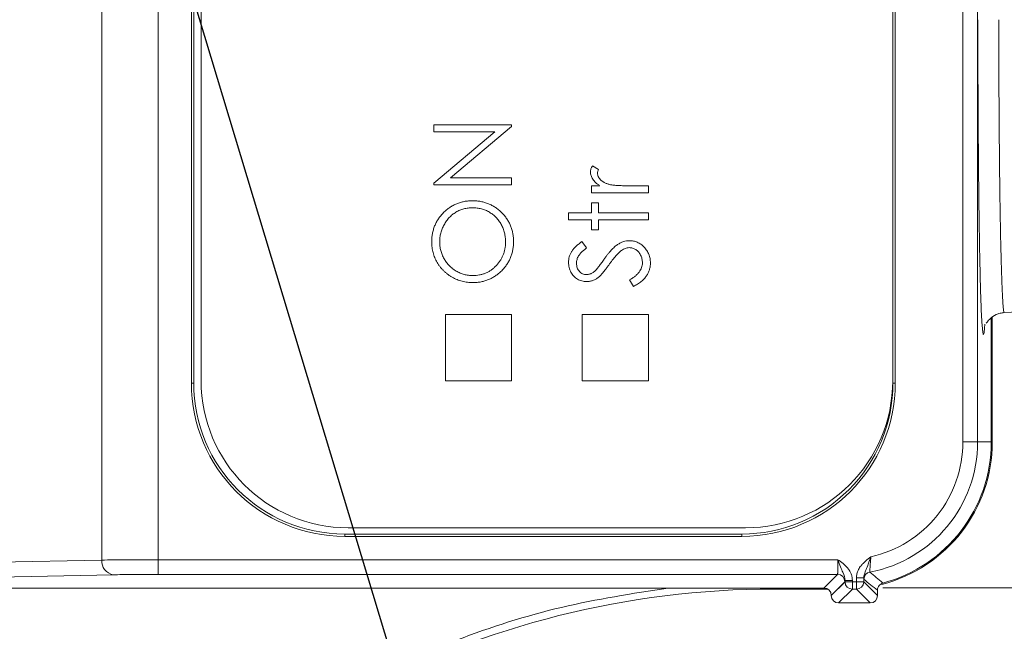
# Model space of a CAD drawing. Header units: millimetres. Extents: x 0 to 420, y 0 to 297.
# Tile 4 of 64: x 148 to 164, y 86 to 96. Entities that reach past the tile are written whole.
import ezdxf

# ---------------------------------------------------------------- set-up
doc = ezdxf.new("R2010")
doc.units = ezdxf.units.MM
doc.styles.add('SLDTEXTSTYLE0', font='TXT', dxfattribs={"width": 0.75})
doc.dimstyles.new('SLDDIMSTYLE1', dxfattribs={"dimtxt": 3.5, "dimasz": 3.302, "dimexe": 0, "dimexo": 0.0625, "dimgap": 0.875, "dimtad": 2, "dimdec": 6, "dimlfac": 2, "dimrnd": 1e-09, "dimzin": 12, "dimdsep": 46, "dimtxsty": 'SLDTEXTSTYLE0', "dimsah": 1, "dimcen": 0.09, "dimadec": 0, "dimazin": 3, "dimtfac": 1, "dimtofl": 0, "dimtmove": 0, "dimatfit": 3, "dimfxl": 1, "dimfrac": 2, "dimtolj": 1, "dimtzin": 12, "dimarcsym": 0})
doc.dimstyles.new('SLDDIMSTYLE3', dxfattribs={"dimtxt": 0.18, "dimasz": 3.302, "dimexe": 0, "dimexo": 0.0625, "dimgap": 0, "dimtad": 0, "dimtih": 1, "dimtoh": 1, "dimdec": 0, "dimrnd": 1e-09, "dimzin": 0, "dimdsep": 46, "dimtxsty": 'Standard', "dimsah": 1, "dimcen": 0.09, "dimadec": 0, "dimazin": 0, "dimtfac": 3.302, "dimtdec": 0, "dimtofl": 0, "dimtmove": 0, "dimatfit": 3, "dimfxl": 1, "dimfrac": 2, "dimtolj": 1, "dimtzin": 0, "dimarcsym": 0})

# ---------------------------------------------------------------- blocks, each defined once
blk = doc.blocks.new('_D_2')
at = {"color": 7, "linetype": 'Continuous', "lineweight": 0}
for p, q in [((162.21, 119.639), (192.543, 119.639)), ((191.543, 119.639), (191.543, 86.674)), ((162.21, 86.674), (192.543, 86.674))]:
    blk.add_line(p, q, dxfattribs=at)
for points in [[(191.543, 119.639), (191.035, 116.337), (192.051, 116.337)], [(191.543, 86.674), (192.051, 89.976), (191.035, 89.976)]]:
    blk.add_solid(points, dxfattribs=at)
at = {"color": 7, "linetype": 'Continuous', "lineweight": 0, "insert": (187.032, 100.57), "char_height": 3.5, "attachment_point": 1, "rotation": 90, "style": 'SLDTEXTSTYLE0'}
blk.add_mtext('66', dxfattribs=at)
blk = doc.blocks.new('_D_7')
at = {"color": 7, "linetype": 'Continuous', "lineweight": 0}
for p, q in [((145.371, 123.156), (200.204, 123.156)), ((199.204, 123.156), (199.204, 83.156)), ((145.371, 83.156), (200.204, 83.156))]:
    blk.add_line(p, q, dxfattribs=at)
for points in [[(199.204, 123.156), (198.696, 119.854), (199.712, 119.854)], [(199.204, 83.156), (199.712, 86.458), (198.696, 86.458)]]:
    blk.add_solid(points, dxfattribs=at)
at = {"color": 7, "linetype": 'Continuous', "lineweight": 0, "insert": (194.692, 100.57), "char_height": 3.5, "attachment_point": 1, "rotation": 90, "style": 'SLDTEXTSTYLE0'}
blk.add_mtext('80', dxfattribs=at)

msp = doc.modelspace()

# ---------------------------------------------------------------- linework, layer by layer
at = {"color": 7, "linetype": 'Continuous', "lineweight": 15}
for p, q in [((148.94436867, 119.16377078), (148.94436867, 87.14884596)), ((149.90192422, 119.15753561), (149.90192422, 87.15508113)), ((163.57222635, 117.15630837), (163.57222635, 89.15630837)), ((163.82218827, 89.15630837), (163.82218827, 117.15630837)), ((150.46422409, 90.15630837), (150.46422409, 116.15630837)), ((150.50352992, 90.15630837), (150.50352992, 116.15630837)), ((150.62852992, 116.09681809), (150.62852992, 90.19681809)), ((162.37852992, 90.19681809), (162.37852992, 116.09681809)), ((162.38341039, 116.15630837), (162.38341039, 90.15630837)), ((162.42271622, 116.15630837), (162.42271622, 90.15630837)), ((155.90352992, 94.54359758), (154.58061326, 94.54359758)), ((154.58061326, 94.54359758), (154.58061326, 94.42487429)), ((154.86470113, 93.64469267), (155.90352992, 94.51656683)), ((155.90352992, 94.51656683), (155.90352992, 94.54359758)), ((154.58061326, 94.42487429), (155.62182712, 94.42487429)), ((155.62182712, 94.42487429), (154.58061326, 93.55088007)), ((157.38077143, 93.7830265), (157.27794858, 93.84821831)), ((154.58061326, 93.55088007), (154.58061326, 93.52596938)), ((154.58061326, 93.52596938), (155.90352992, 93.52596938)), ((155.90352992, 93.64469267), (154.86470113, 93.64469267)), ((155.90352992, 93.52596938), (155.90352992, 93.64469267)), ((157.26178313, 93.50900891), (157.26178313, 93.39028562)), ((157.40409207, 93.50900891), (157.26178313, 93.50900891)), ((157.26178313, 93.39028562), (158.22852992, 93.39028562)), ((158.22852992, 93.50900891), (157.90363092, 93.50900891)), ((158.22852992, 93.39028562), (158.22852992, 93.50900891)), ((157.26178313, 93.22068091), (157.26178313, 93.05107621)), ((157.38050642, 93.22068091), (157.26178313, 93.22068091)), ((157.38050642, 93.05107621), (157.38050642, 93.22068091)), ((156.87169232, 93.05107621), (156.87169232, 92.93235292)), ((157.26178313, 93.05107621), (156.87169232, 93.05107621)), ((158.22852992, 93.05107621), (157.38050642, 93.05107621)), ((158.22852992, 92.93235292), (158.22852992, 93.05107621)), ((156.87169232, 92.93235292), (157.26178313, 92.93235292)), ((157.26178313, 92.93235292), (157.26178313, 92.76274822)), ((157.38050642, 92.76274822), (157.38050642, 92.93235292)), ((157.38050642, 92.93235292), (158.22852992, 92.93235292)), ((157.26178313, 92.76274822), (157.38050642, 92.76274822)), ((157.17698078, 92.45189461), (157.09562352, 92.55922258)), ((157.90628099, 91.90783453), (157.97332785, 91.79600143)), ((164.27500756, 91.35339634), (165.01662803, 91.39226302)), ((154.77852992, 91.32181809), (154.77852992, 90.19681809)), ((155.90352992, 91.32181809), (154.77852992, 91.32181809)), ((155.90352992, 90.19681809), (155.90352992, 91.32181809)), ((158.22852992, 91.32181809), (157.10352992, 91.32181809)), ((157.10352992, 91.32181809), (157.10352992, 90.19681809)), ((158.22852992, 90.19681809), (158.22852992, 91.32181809)), ((164.05354404, 89.15630837), (164.05354404, 91.26406562)), ((164.07099911, 89.15630837), (164.07099911, 91.27561904)), ((154.77852992, 90.19681809), (155.90352992, 90.19681809)), ((157.10352992, 90.19681809), (158.22852992, 90.19681809)), ((150.46422409, 90.15630837), (150.50352992, 90.15630837)), ((162.38341039, 90.15630837), (162.42271622, 90.15630837)), ((163.57222635, 89.15630837), (163.82218827, 89.15630837)), ((164.05354404, 89.15630837), (163.82218827, 89.15630837)), ((153.12852992, 87.69681809), (159.87852992, 87.69681809)), ((153.06903965, 87.59079865), (153.06903965, 87.55149281)), ((159.81790066, 87.59079865), (153.06903965, 87.59079865)), ((159.81790066, 87.55149281), (153.06903965, 87.55149281)), ((159.81790066, 87.55149281), (159.81790066, 87.59079865)), ((161.44816195, 87.15508113), (149.90192422, 87.15508113)), ((149.90192422, 87.15508113), (149.90192422, 86.9051192)), ((148.94436867, 87.14884596), (141.30271432, 86.98988323)), ((141.49422543, 86.7399213), (149.13587978, 86.89888404)), ((149.90192422, 86.9051192), (161.44173054, 86.9051192)), ((161.44173054, 86.9051192), (161.21037477, 86.67376344)), ((161.76267535, 86.77795636), (161.76267535, 86.84491445)), ((161.76267535, 86.84491445), (161.88765631, 86.84491445)), ((161.88765631, 86.84491445), (161.88765631, 86.77795636)), ((140.92804334, 86.67376344), (161.21037477, 86.67376344)), ((160.36193534, 86.65630837), (161.27408563, 86.65630837)), ((161.5667115, 86.78013824), (161.33535573, 86.54878247)), ((161.33535573, 86.54445679), (161.5688553, 86.77795636)), ((161.46033669, 86.41947583), (161.69383626, 86.6529754)), ((161.5688553, 86.77795636), (161.5688553, 86.80310075)), ((161.69383626, 86.80310075), (161.5688553, 86.80310075)), ((161.5688553, 86.77795636), (161.69383626, 86.77795636)), ((161.69383626, 86.80310075), (161.69383626, 86.77795636)), ((161.69383626, 86.77795636), (161.76267535, 86.77795636)), ((161.69383626, 86.77795636), (161.69383626, 86.6529754)), ((161.76267535, 86.6529754), (161.69383626, 86.6529754)), ((161.76267535, 86.77795636), (161.88765631, 86.77795636)), ((161.76267535, 86.6529754), (161.76267535, 86.77795636)), ((161.76267535, 86.6529754), (161.99617492, 86.41947583)), ((161.88765631, 86.77795636), (162.12115588, 86.54445679)), ((161.33535573, 86.54878247), (161.33535573, 86.54445679)), ((162.12115588, 86.54445679), (162.12115588, 86.63770155)), ((161.46033669, 86.41947583), (161.99617492, 86.41947583))]:
    msp.add_line(p, q, dxfattribs=at)
at = {"color": 8, "linetype": 'Continuous', "lineweight": 15}
for p, q in [((164.05354404, 89.15630837), (164.07099911, 89.15630837)), ((160.36193534, 86.67376344), (160.36193534, 86.65630837))]:
    msp.add_line(p, q, dxfattribs=at)
at = {"color": 7, "linetype": 'Continuous', "lineweight": 15}
for centre, radius, start, end in [((153.12852992, 90.19681809), 2.5, 180, 270), ((159.87852992, 90.19681809), 2.5, 270, 0), ((153.06903965, 90.15630837), 2.60481556, 180, 270), ((153.06903965, 90.15630837), 2.56550972, 180, 270), ((159.81790066, 90.15630837), 2.60481556, 270, 0), ((159.81790066, 90.15630837), 2.56550972, 270, 0.000000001), ((161.57099911, 89.15630837), 2.25118917, 280.76396859, 0), ((161.57099911, 89.15630837), 2.5, 284.444200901, 0), ((161.57099911, 89.15630837), 2.48254494, 285.005923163, 0), ((149.17299565, 87.12566593), 0.22979907, 174.21067754, 260.705187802), ((161.44168594, 86.78009365), 0.12502557, 0.020437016, 89.979562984), ((162.01482385, 86.82191179), 0.12502375, 100.780197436, 179.983771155), ((160.36193534, 71.65630837), 15, 90, 146.040442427), ((161.69388086, 86.77800096), 0.12502557, 180.020437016, 269.979562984), ((161.76263075, 86.77800096), 0.12502557, 270.020437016, 359.979562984)]:
    msp.add_arc(centre, radius, start, end, dxfattribs=at)
for centre, major_axis in [((161.21033669, 86.54874439), (-0.08841527, -0.08841527)), ((161.46037477, 86.54449487), (0.08841527, 0.08841527)), ((161.99613684, 86.54449487), (-0.08841527, 0.08841527))]:
    msp.add_ellipse(centre, major_axis=major_axis, ratio=0.9996954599, start_param=2.3563467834, end_param=3.9268385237, dxfattribs=at)
at = {"color": 8, "linetype": 'Continuous', "lineweight": 15}
for points, knots in [([(163.82617866, 96.33130837), (163.82625792, 96.16229748), (163.8264161, 95.8250109), (163.82771445, 95.32318121), (163.82991365, 94.79852758), (163.83333002, 94.24614027), (163.83827934, 93.66916558), (163.84429426, 93.14373956), (163.85101476, 92.68250611), (163.85826048, 92.28033289), (163.86644675, 91.91545464), (163.87572561, 91.59222426), (163.88579664, 91.32741035), (163.90033359, 91.06220156), (163.91577038, 90.94836391), (163.93119477, 91.01136404), (163.93917832, 91.0800673), (163.94312172, 91.15302739), (163.94338093, 91.15782333)], [0, 0, 0, 0, 0.05183148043, 0.10343749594, 0.15528499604, 0.21718579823, 0.28282078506, 0.35206363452, 0.40943384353, 0.46683147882, 0.52907677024, 0.59134948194, 0.65733037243, 0.72333848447, 0.85914290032, 0.92716411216, 0.99521222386, 1, 1, 1, 1]), ([(147.81677521, 80.1052481), (148.1732311, 80.59706686), (148.88616788, 81.58073889), (150.18288148, 82.89050937), (151.63316524, 84.05667049), (153.23814119, 85.04359868), (154.95277928, 85.81977956), (156.73445096, 86.38939537), (157.95680153, 86.57950467), (158.56285947, 86.67376344)], [0, 0, 0, 0, 0.14019284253, 0.28039551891, 0.42434815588, 0.56941674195, 0.71448532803, 0.858437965, 1, 1, 1, 1])]:
    msp.add_open_spline(points, degree=3, knots=knots, dxfattribs=at)
at = {"color": 7, "linetype": 'Continuous', "lineweight": 15}
for points, knots in [([(164.18149556, 96.33130837), (164.18150558, 96.27758885), (164.18152567, 96.16987858), (164.18168722, 96.00807657), (164.1819448, 95.84580645), (164.18230797, 95.6832484), (164.18277417, 95.52058729), (164.18334409, 95.35801253), (164.18401753, 95.19571788), (164.18479455, 95.03390128), (164.18567513, 94.87276466), (164.18665928, 94.71251368), (164.187747, 94.55335755), (164.18893829, 94.39550873), (164.19023314, 94.23918275), (164.19163156, 94.08459785), (164.19313355, 93.93197473), (164.19473911, 93.78153628), (164.19644823, 93.63350718), (164.19826093, 93.48811365), (164.20017717, 93.34558304), (164.20219706, 93.20614352), (164.2043202, 93.07002361), (164.20654814, 92.93745212), (164.20883667, 92.81077721), (164.21124253, 92.6878857), (164.21381262, 92.56698485), (164.21662205, 92.44489868), (164.21967256, 92.32267177), (164.22296367, 92.20144144), (164.22649557, 92.08243931), (164.23026823, 91.96699186), (164.23428168, 91.85651989), (164.23853594, 91.7525356), (164.24303102, 91.65664158), (164.24776692, 91.57051347), (164.25274371, 91.49593702), (164.25796112, 91.43462022), (164.26342034, 91.38887727), (164.26911665, 91.35887868), (164.27302357, 91.35524273), (164.27500756, 91.35339634)], [0, 0, 0, 0, 0.0205964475, 0.0412968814, 0.0621012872, 0.0830096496, 0.1040219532, 0.1251381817, 0.1463583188, 0.1676823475, 0.1891102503, 0.2106420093, 0.2322776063, 0.2540170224, 0.2758602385, 0.2978072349, 0.3198579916, 0.3420124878, 0.3642707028, 0.3866326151, 0.4090982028, 0.4316674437, 0.4543403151, 0.4771167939, 0.4999968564, 0.5218502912, 0.5449574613, 0.5693182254, 0.5949324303, 0.6217999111, 0.6499204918, 0.6792939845, 0.7099201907, 0.7417989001, 0.7749298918, 0.8093129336, 0.8449477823, 0.8818341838, 0.919971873, 0.9593605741, 1, 1, 1, 1]), ([(157.27794858, 93.84821831), (157.27285684, 93.83932315), (157.26308985, 93.8222604), (157.25270382, 93.79578564), (157.24619853, 93.77008984), (157.24527265, 93.75311528), (157.24482266, 93.74486544)], [0, 0, 0, 0, 0.27967644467, 0.53647680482, 0.77472245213, 1, 1, 1, 1]), ([(157.24482266, 93.74486544), (157.24530245, 93.73423017), (157.24626011, 93.7130023), (157.25343309, 93.68141276), (157.26556349, 93.65066933), (157.28212381, 93.62028832), (157.30423674, 93.59093651), (157.33198588, 93.56239805), (157.36550077, 93.53453631), (157.3908418, 93.51777371), (157.40409207, 93.50900891)], [0, 0, 0, 0, 0.1071582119, 0.2138863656, 0.324682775, 0.4394585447, 0.5616334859, 0.6938876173, 0.8399405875, 1, 1, 1, 1]), ([(157.36354595, 93.72233982), (157.36378396, 93.72668223), (157.3642945, 93.73599691), (157.3676645, 93.75061754), (157.37338782, 93.76647536), (157.37822377, 93.77731565), (157.38077143, 93.7830265)], [0, 0, 0, 0, 0.2050166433, 0.4397700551, 0.7048611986, 1, 1, 1, 1]), ([(157.57184172, 93.53020949), (157.56324861, 93.53260068), (157.54647308, 93.53726878), (157.52239406, 93.54545532), (157.50002421, 93.55450961), (157.47933763, 93.56421086), (157.460541, 93.57485853), (157.44331336, 93.58600231), (157.42794923, 93.59815055), (157.41035527, 93.61517545), (157.39210994, 93.63716295), (157.37565844, 93.66484865), (157.36547621, 93.69337999), (157.36418096, 93.71281265), (157.36354595, 93.72233982)], [0, 0, 0, 0, 0.08796019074, 0.17171661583, 0.25066797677, 0.32588232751, 0.3968812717, 0.46357484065, 0.52806974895, 0.58968766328, 0.70480938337, 0.80866187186, 0.90619347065, 1, 1, 1, 1]), ([(157.90363092, 93.50900891), (157.8836662, 93.50902533), (157.8455003, 93.50905673), (157.79090793, 93.51022964), (157.74159869, 93.51163196), (157.69752196, 93.51411831), (157.6586106, 93.51680066), (157.62496178, 93.5206067), (157.59648183, 93.52445886), (157.57950601, 93.52842076), (157.57184172, 93.53020949)], [0, 0, 0, 0, 0.1798232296, 0.3437621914, 0.4918338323, 0.6241090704, 0.741399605, 0.8430618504, 0.9291451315, 1, 1, 1, 1]), ([(155.24154157, 93.25460186), (155.21756857, 93.25401593), (155.17031139, 93.25286092), (155.10102583, 93.24298132), (155.03444381, 93.2275149), (154.97099674, 93.20510144), (154.91034636, 93.17653181), (154.85262985, 93.14174201), (154.79802064, 93.10023044), (154.74684892, 93.05311308), (154.69981763, 93.00162464), (154.65881611, 92.94628255), (154.62416131, 92.88783273), (154.59549016, 92.82641426), (154.57399731, 92.76156483), (154.55785947, 92.69406013), (154.54853135, 92.62335028), (154.54731276, 92.57523827), (154.54669232, 92.55074235)], [0, 0, 0, 0, 0.0651308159, 0.1283901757, 0.1898304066, 0.250655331, 0.3109093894, 0.3717688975, 0.4334750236, 0.4970294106, 0.5605992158, 0.6227382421, 0.6838864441, 0.7450106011, 0.8065872, 0.8692509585, 0.9334299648, 1, 1, 1, 1]), ([(155.93745086, 92.56134264), (155.93687096, 92.58514024), (155.93573003, 92.63196053), (155.92579415, 92.7006186), (155.91039063, 92.76660656), (155.88779827, 92.82961521), (155.85953182, 92.89020846), (155.82410633, 92.94758272), (155.78293759, 93.0024763), (155.73569152, 93.05365467), (155.68416858, 93.10060191), (155.62919327, 93.14185469), (155.57136784, 93.17687613), (155.51067335, 93.20530957), (155.44726948, 93.22745757), (155.38108937, 93.24297009), (155.31224348, 93.25286126), (155.26533799, 93.25401602), (155.24154157, 93.25460186)], [0, 0, 0, 0, 0.0652265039, 0.1283290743, 0.1898448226, 0.2507542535, 0.3115445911, 0.3728644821, 0.4353132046, 0.4994332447, 0.5635688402, 0.6262112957, 0.6876124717, 0.7486220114, 0.8096796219, 0.8714310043, 0.9347734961, 1, 1, 1, 1]), ([(154.68237608, 92.55657251), (154.68252958, 92.56930329), (154.68283513, 92.59464403), (154.68684106, 92.63232381), (154.6925969, 92.66959371), (154.70068863, 92.70640216), (154.71176975, 92.74250044), (154.72476159, 92.77819239), (154.7400511, 92.81338725), (154.75789696, 92.84768631), (154.7772212, 92.88092071), (154.79864235, 92.91230924), (154.82129164, 92.94201223), (154.84571566, 92.96966909), (154.87192253, 92.99515452), (154.89935329, 93.01910511), (154.92868516, 93.04083657), (154.95936728, 93.06072409), (154.99134191, 93.07841649), (155.02427429, 93.09383236), (155.05808303, 93.10690555), (155.09289408, 93.11750784), (155.12867474, 93.12573362), (155.16543414, 93.1314414), (155.20302796, 93.1354262), (155.22845731, 93.13572695), (155.24127657, 93.13587856)], [0, 0, 0, 0, 0.04261934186, 0.08483423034, 0.12676201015, 0.16889595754, 0.21092069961, 0.25313247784, 0.29605979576, 0.33932831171, 0.3825593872, 0.42473693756, 0.46651413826, 0.50759412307, 0.54818108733, 0.58887143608, 0.62946271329, 0.67033014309, 0.71125001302, 0.75175062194, 0.79202366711, 0.83254696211, 0.87352668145, 0.91487002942, 0.9570849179, 1, 1, 1, 1]), ([(155.24127657, 93.13587856), (155.25418412, 93.13572707), (155.27978969, 93.13542655), (155.31764753, 93.1314395), (155.35467336, 93.12573965), (155.39079308, 93.11746746), (155.42605507, 93.10691115), (155.46039236, 93.09383464), (155.49385447, 93.07842112), (155.52635901, 93.0607306), (155.55746093, 93.04089983), (155.58714743, 93.0193627), (155.61493632, 92.99577359), (155.64100302, 92.97021193), (155.66531362, 92.94285059), (155.68835831, 92.91394449), (155.70916142, 92.8827707), (155.72852898, 92.85011498), (155.74551823, 92.81599891), (155.76089476, 92.78130134), (155.7732197, 92.74558455), (155.78359409, 92.70922898), (155.79188336, 92.67208289), (155.79764064, 92.63418843), (155.80123092, 92.59559875), (155.80158737, 92.56965408), (155.8017671, 92.55657251)], [0, 0, 0, 0, 0.04304401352, 0.08538923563, 0.12686404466, 0.16797285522, 0.20890380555, 0.24957184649, 0.29045077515, 0.33172931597, 0.37293520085, 0.41343202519, 0.45399742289, 0.49442770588, 0.53512883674, 0.57604705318, 0.61765254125, 0.6600592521, 0.70263051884, 0.74473404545, 0.78658410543, 0.82856367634, 0.87082266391, 0.9134622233, 0.95636678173, 1, 1, 1, 1]), ([(154.54669232, 92.55074235), (154.54689346, 92.53544728), (154.54729317, 92.50505371), (154.55214046, 92.45993945), (154.559098, 92.41563996), (154.56931547, 92.37219055), (154.58225769, 92.32949639), (154.59822569, 92.28767084), (154.61683038, 92.24651801), (154.63851077, 92.20659681), (154.66248214, 92.16787603), (154.6890822, 92.13130977), (154.7177187, 92.09674068), (154.74864988, 92.0643797), (154.78140038, 92.03370187), (154.81692296, 92.00571826), (154.85429709, 91.97930689), (154.89383639, 91.95539544), (154.9349388, 91.9339715), (154.9769636, 91.91501983), (155.02010987, 91.89950314), (155.06394036, 91.88635272), (155.10875736, 91.87629783), (155.15445115, 91.86928195), (155.2008918, 91.864447), (155.23216559, 91.86404539), (155.24790175, 91.86384331)], [0, 0, 0, 0, 0.0419962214, 0.0834527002, 0.1245016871, 0.1651144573, 0.2059506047, 0.2469608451, 0.2880083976, 0.3299161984, 0.3716614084, 0.4130147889, 0.4540250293, 0.4948741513, 0.5359109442, 0.5771795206, 0.6189846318, 0.6615566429, 0.7039935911, 0.7462469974, 0.788082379, 0.8298480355, 0.8718799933, 0.9141271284, 0.9567910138, 1, 1, 1, 1]), ([(155.24737174, 91.9825666), (155.23437502, 91.98271187), (155.2086795, 91.98299907), (155.17065694, 91.98705565), (155.13348833, 91.99258692), (155.09736044, 92.0013181), (155.0619992, 92.01184941), (155.02746061, 92.0247626), (154.99411938, 92.0405489), (154.96170354, 92.05830163), (154.93055437, 92.07813993), (154.90071244, 92.09978647), (154.87298696, 92.12381997), (154.84658547, 92.14927711), (154.82190823, 92.17665894), (154.79882955, 92.20588506), (154.77729558, 92.23688391), (154.75781131, 92.26973574), (154.74020794, 92.30362276), (154.72462735, 92.33824653), (154.71183629, 92.37349275), (154.70072226, 92.40904001), (154.69256496, 92.44521965), (154.68684622, 92.48188029), (154.68283373, 92.51902951), (154.68252912, 92.54401817), (154.68237608, 92.55657251)], [0, 0, 0, 0, 0.0435018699, 0.0860066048, 0.1279298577, 0.1692602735, 0.210345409, 0.2514433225, 0.2926008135, 0.3337753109, 0.3751364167, 0.4161991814, 0.4571092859, 0.4979037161, 0.5389558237, 0.5804436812, 0.6225398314, 0.6652571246, 0.7082582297, 0.7503689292, 0.7922984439, 0.8337525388, 0.8750162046, 0.9163550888, 0.9579766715, 1, 1, 1, 1]), ([(155.8017671, 92.55657251), (155.80137361, 92.53710998), (155.80059771, 92.49873381), (155.7925183, 92.44243408), (155.78024215, 92.38812739), (155.76232996, 92.33617549), (155.73972507, 92.28624362), (155.71197774, 92.23859836), (155.67918324, 92.19311546), (155.64182188, 92.15028217), (155.60088884, 92.11109983), (155.55723075, 92.07660606), (155.51115239, 92.04749173), (155.46264131, 92.02392469), (155.41212785, 92.00507979), (155.35917781, 91.99229589), (155.30408092, 91.98399645), (155.26648305, 91.98304847), (155.24737174, 91.9825666)], [0, 0, 0, 0, 0.06568311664, 0.12951381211, 0.19167264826, 0.25346317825, 0.31473958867, 0.37649554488, 0.43933214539, 0.50382027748, 0.56817303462, 0.63041699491, 0.69141393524, 0.75185026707, 0.8122534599, 0.87310067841, 0.9354960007, 1, 1, 1, 1]), ([(155.24790175, 91.86384331), (155.27134636, 91.86442535), (155.31755127, 91.86557245), (155.38541293, 91.87552682), (155.45078333, 91.89091227), (155.5132898, 91.91346401), (155.57334928, 91.94194956), (155.63067143, 91.97680845), (155.68541533, 92.01791691), (155.73650696, 92.06506914), (155.78343897, 92.11660307), (155.82479226, 92.17160584), (155.85964332, 92.22962144), (155.88822484, 92.29041699), (155.91034001, 92.35411141), (155.92581485, 92.4207402), (155.9357108, 92.49011283), (155.93686523, 92.53736976), (155.93745086, 92.56134264)], [0, 0, 0, 0, 0.06436451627, 0.12685031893, 0.18799563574, 0.24854834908, 0.30900035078, 0.37029520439, 0.43250717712, 0.49673297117, 0.56097434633, 0.62372011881, 0.6854304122, 0.7465405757, 0.80792804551, 0.87025347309, 0.93418112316, 1, 1, 1, 1]), ([(157.09562352, 92.55922258), (157.08531029, 92.55171291), (157.06519269, 92.53706412), (157.03701209, 92.51429322), (157.01115448, 92.49198376), (156.98777788, 92.47008357), (156.96704239, 92.44826752), (156.94875775, 92.42690527), (156.93287526, 92.40582451), (156.91543868, 92.37818206), (156.89798047, 92.34286273), (156.88259658, 92.29895675), (156.8732993, 92.25335422), (156.87223001, 92.2223521), (156.87169232, 92.20676281)], [0, 0, 0, 0, 0.0878096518, 0.1712865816, 0.249314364, 0.3228732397, 0.3916923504, 0.456396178, 0.5163540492, 0.5732064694, 0.6811695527, 0.7867481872, 0.8927672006, 1, 1, 1, 1]), ([(157.90442594, 92.57618305), (157.88765543, 92.57533051), (157.85366522, 92.57360258), (157.8030934, 92.56038916), (157.7527174, 92.53943359), (157.71160074, 92.51503227), (157.67812241, 92.49115203), (157.65200971, 92.46897024), (157.62496053, 92.44348039), (157.59716867, 92.41442275), (157.56829975, 92.38211969), (157.53857276, 92.34625209), (157.50817755, 92.30669402), (157.48794688, 92.27889218), (157.47749911, 92.26453441)], [0, 0, 0, 0, 0.0915045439, 0.1854599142, 0.283652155, 0.3887323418, 0.4457667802, 0.508091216, 0.5756652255, 0.6486790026, 0.727603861, 0.812226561, 0.9030276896, 1, 1, 1, 1]), ([(158.26245086, 92.19828258), (158.26217649, 92.21119653), (158.26163683, 92.23659672), (158.2564375, 92.27396704), (158.24796597, 92.30980212), (158.23627383, 92.34416104), (158.22132456, 92.37703224), (158.20300469, 92.40842326), (158.18103328, 92.43816383), (158.15633398, 92.46630261), (158.12942831, 92.49201775), (158.1007753, 92.51443464), (158.07113898, 92.53377427), (158.03986343, 92.54901546), (158.00776905, 92.56150275), (157.97426869, 92.56978786), (157.93977645, 92.57544273), (157.91628621, 92.57593467), (157.90442594, 92.57618305)], [0, 0, 0, 0, 0.0669797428, 0.1317410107, 0.1953367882, 0.2578126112, 0.3197615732, 0.382418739, 0.4460458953, 0.5113306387, 0.5764994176, 0.6388540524, 0.6998855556, 0.7597438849, 0.8190804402, 0.8782254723, 0.9385157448, 1, 1, 1, 1]), ([(157.00737608, 92.19351245), (157.00779491, 92.20440577), (157.00862226, 92.22592381), (157.01487968, 92.25751744), (157.02529258, 92.28774969), (157.03759816, 92.31183347), (157.05001224, 92.33100325), (157.06164469, 92.34621088), (157.0754634, 92.36213012), (157.09160379, 92.37853188), (157.10946889, 92.39612682), (157.13003702, 92.41398568), (157.15255356, 92.43293344), (157.16863178, 92.44541385), (157.17698078, 92.45189461)], [0, 0, 0, 0, 0.10145490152, 0.20040819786, 0.29880191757, 0.39855983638, 0.45152665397, 0.511449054, 0.57680112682, 0.64781683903, 0.72581591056, 0.81037089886, 0.90153056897, 1, 1, 1, 1]), ([(157.56177144, 92.17151684), (157.57179061, 92.18542234), (157.59120821, 92.21237185), (157.62016179, 92.25079837), (157.64846021, 92.28546919), (157.67502733, 92.31726949), (157.70113001, 92.34520328), (157.72555423, 92.37028809), (157.74923264, 92.39166548), (157.76514007, 92.40410033), (157.77271729, 92.41002345)], [0, 0, 0, 0, 0.1609164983, 0.3118636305, 0.4516237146, 0.5810741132, 0.7008021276, 0.8104700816, 0.9097207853, 1, 1, 1, 1]), ([(157.77271729, 92.41002345), (157.78321605, 92.41723752), (157.80343826, 92.43113293), (157.83613039, 92.44619499), (157.86916538, 92.45576969), (157.89155634, 92.45690251), (157.90257089, 92.45745976)], [0, 0, 0, 0, 0.2714437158, 0.5228416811, 0.7652766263, 1, 1, 1, 1]), ([(157.90257089, 92.45745976), (157.91222457, 92.45701022), (157.93135412, 92.45611943), (157.95976605, 92.45020596), (157.98704684, 92.43955003), (158.01362505, 92.42568585), (158.03833814, 92.40761514), (158.06048989, 92.3855239), (158.0802755, 92.35997018), (158.09665641, 92.33082988), (158.11019587, 92.29960578), (158.11964986, 92.26672873), (158.12580362, 92.23287633), (158.12644406, 92.20988148), (158.1267671, 92.19828258)], [0, 0, 0, 0, 0.0760326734, 0.1506648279, 0.2272840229, 0.3060184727, 0.3861662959, 0.4673341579, 0.5516574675, 0.6398438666, 0.7299117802, 0.8190696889, 0.9087363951, 1, 1, 1, 1]), ([(156.87169232, 92.20676281), (156.87223752, 92.19207131), (156.87331202, 92.16311715), (156.88079945, 92.12036915), (156.89401387, 92.07955116), (156.91153152, 92.0405983), (156.93391227, 92.00501085), (156.95952718, 91.97257615), (156.98999716, 91.94534449), (157.02324621, 91.92181269), (157.05965678, 91.90355838), (157.09828081, 91.89052844), (157.13873592, 91.88227325), (157.1664295, 91.88129712), (157.18042587, 91.88080378)], [0, 0, 0, 0, 0.0880111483, 0.1734532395, 0.2589805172, 0.3444766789, 0.4286239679, 0.5102847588, 0.591203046, 0.6725390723, 0.7537199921, 0.8342201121, 0.9162146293, 1, 1, 1, 1]), ([(157.17486072, 91.99952707), (157.16347612, 92.00017892), (157.14112198, 92.00145885), (157.10907625, 92.01194775), (157.08005567, 92.02937452), (157.05483672, 92.05346558), (157.033551, 92.08240063), (157.01836321, 92.11607601), (157.00871727, 92.15349196), (157.00783407, 92.17984614), (157.00737608, 92.19351245)], [0, 0, 0, 0, 0.1192258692, 0.2341049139, 0.3496436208, 0.4715863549, 0.5976291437, 0.7240970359, 0.8569269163, 1, 1, 1, 1]), ([(157.47749911, 92.26453441), (157.46903363, 92.25259853), (157.45302349, 92.23002507), (157.43012363, 92.19821402), (157.41010086, 92.17006252), (157.39230519, 92.14588438), (157.37696415, 92.12567694), (157.36456548, 92.10906761), (157.35451424, 92.0964901), (157.34837469, 92.0896103), (157.34579046, 92.08671449)], [0, 0, 0, 0, 0.1983169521, 0.375062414, 0.5312108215, 0.6664975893, 0.7819061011, 0.875048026, 0.9474057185, 1, 1, 1, 1]), ([(157.38183146, 91.95474083), (157.38682771, 91.95892493), (157.39795584, 91.96824415), (157.41510974, 91.98500307), (157.43412116, 92.00620126), (157.45550426, 92.03129873), (157.4790537, 92.06049324), (157.50477266, 92.09377195), (157.53290327, 92.13098695), (157.55185766, 92.15759824), (157.56177144, 92.17151684)], [0, 0, 0, 0, 0.0692181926, 0.1541692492, 0.25448033, 0.3716426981, 0.5044321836, 0.6529183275, 0.8184646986, 1, 1, 1, 1]), ([(158.1267671, 92.19828258), (158.12610663, 92.18470109), (158.12478369, 92.1574967), (158.11389193, 92.11752276), (158.09642859, 92.07889962), (158.07176606, 92.04175743), (158.04044068, 92.00585373), (158.0021282, 91.97140766), (157.9570515, 91.93816414), (157.92369223, 91.91823577), (157.90628099, 91.90783453)], [0, 0, 0, 0, 0.1063891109, 0.2131026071, 0.3225674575, 0.4376777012, 0.5614530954, 0.6953539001, 0.8409957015, 1, 1, 1, 1]), ([(157.97332785, 91.79600143), (157.98593327, 91.80296155), (158.01045073, 91.81649894), (158.04529157, 91.83807447), (158.07741546, 91.85995114), (158.10664741, 91.88258176), (158.13326093, 91.90552015), (158.15682604, 91.92923029), (158.17798269, 91.95301235), (158.19614738, 91.97764663), (158.21175591, 92.00290209), (158.22540736, 92.02871448), (158.23679893, 92.05522847), (158.24605064, 92.08245689), (158.25367596, 92.11028134), (158.25847894, 92.13906029), (158.26187365, 92.16843262), (158.26225765, 92.18829065), (158.26245086, 92.19828258)], [0, 0, 0, 0, 0.0824622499, 0.1603885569, 0.2346272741, 0.3049617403, 0.3720245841, 0.4357061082, 0.4962957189, 0.5541779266, 0.6107585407, 0.6662057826, 0.7212801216, 0.7758407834, 0.8308220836, 0.8863039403, 0.9427917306, 1, 1, 1, 1]), ([(157.34579046, 92.08671449), (157.33812588, 92.07891628), (157.32360881, 92.06414609), (157.30128867, 92.04486428), (157.27973581, 92.02955429), (157.25876026, 92.01789549), (157.23800083, 92.00945051), (157.21709446, 92.0041213), (157.19613515, 91.99997309), (157.18194833, 91.99967566), (157.17486072, 91.99952707)], [0, 0, 0, 0, 0.1657440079, 0.3139270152, 0.446587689, 0.5658838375, 0.6770614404, 0.785254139, 0.8927147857, 1, 1, 1, 1]), ([(157.18042587, 91.88080378), (157.18935917, 91.88098769), (157.20720475, 91.88135508), (157.23372303, 91.8849426), (157.25974717, 91.89067194), (157.28516037, 91.89919009), (157.31029422, 91.90930561), (157.33479587, 91.9222094), (157.35873116, 91.9373912), (157.37404475, 91.94889257), (157.38183146, 91.95474083)], [0, 0, 0, 0, 0.1224470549, 0.2446061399, 0.36627773, 0.4873326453, 0.6117355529, 0.7374410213, 0.866493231, 1, 1, 1, 1]), ([(163.96660883, 91.17657396), (163.96677058, 91.17556217), (163.9678142, 91.16903429), (163.98132228, 91.19153517), (164.02941319, 91.25093733), (164.11260853, 91.31193802), (164.20019504, 91.34493089), (164.25014965, 91.35058354), (164.2750077, 91.35339637)], [0, 0, 0, 0, 0.04917300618, 0.3172566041, 0.55466002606, 0.77864488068, 0.88985089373, 1, 1, 1, 1]), ([(163.57222635, 89.15630837), (163.57222635, 88.70156546), (163.41732508, 88.26032735), (162.84882048, 87.55042104), (162.4521004, 87.30283539), (162.00834966, 87.20345534)], [0, 0, 0, 0, 0.5, 0.5, 1, 1, 1, 1]), ([(149.90192422, 87.15508113), (149.72006924, 87.15508113), (149.53842279, 87.15451864), (149.20887999, 87.15237281), (149.06126281, 87.15079128), (148.94436867, 87.14884596)], [0, 0, 0, 0, 0.5, 0.5, 1, 1, 1, 1]), ([(161.44173054, 86.9051192), (161.44202866, 86.90577991), (161.44261586, 86.90708124), (161.44343481, 86.91476342), (161.44419069, 86.92599912), (161.44488035, 86.94062303), (161.4455046, 86.95794902), (161.44606323, 86.97743334), (161.44655632, 86.99852474), (161.44698383, 87.02071762), (161.44734583, 87.04354939), (161.44764216, 87.06660833), (161.44787341, 87.08953552), (161.4480376, 87.11202552), (161.44814167, 87.13382522), (161.4481553, 87.14811257), (161.44816195, 87.15508113)], [0, 0, 0, 0, 0.0890155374, 0.1753261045, 0.258931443, 0.3398313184, 0.4180255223, 0.4935138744, 0.5662962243, 0.6363724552, 0.7037424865, 0.7684062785, 0.8303638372, 0.8896152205, 0.9461605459, 1, 1, 1, 1]), ([(161.44816195, 87.15508113), (161.46349335, 87.11171085), (161.47850801, 87.06950481), (161.50666764, 86.99766614), (161.51975341, 86.96780669), (161.55401547, 86.88773273), (161.56907023, 86.84566029), (161.5688553, 86.80310075)], [0, 0, 0, 0, 0.25, 0.25, 0.5, 0.5, 1, 1, 1, 1]), ([(161.44816195, 87.15508113), (161.47854659, 87.13340061), (161.53914587, 87.09016087), (161.60689252, 87.02505517), (161.64950156, 86.96360021), (161.67398665, 86.91281616), (161.69073124, 86.85895315), (161.69280904, 86.82157819), (161.69383626, 86.80310075)], [0, 0, 0, 0, 0.25029360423, 0.49918676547, 0.6249932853, 0.74978195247, 0.87629713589, 1, 1, 1, 1]), ([(161.76267535, 86.84491445), (161.76309227, 86.8569329), (161.7639263, 86.88097504), (161.77076511, 86.91668621), (161.78169985, 86.95185134), (161.79710714, 86.98646155), (161.81688164, 87.02049207), (161.84273621, 87.05652434), (161.87702646, 87.0947787), (161.93233874, 87.1458705), (161.97833961, 87.18072013), (162.00834966, 87.20345534)], [0, 0, 0, 0, 0.0796882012, 0.1594112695, 0.2403381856, 0.3235872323, 0.4101867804, 0.5010515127, 0.6173606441, 0.7503736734, 1, 1, 1, 1]), ([(161.88765631, 86.84491445), (161.88754815, 86.86620639), (161.89119508, 86.88792447), (161.90462634, 86.93417513), (161.91427146, 86.95818492), (161.93724387, 87.01339137), (161.95036505, 87.04462253), (161.97839856, 87.11835351), (161.99327979, 87.16074727), (162.00834966, 87.20345534)], [0, 0, 0, 0, 0.25, 0.25, 0.5, 0.5, 0.75, 0.75, 1, 1, 1, 1]), ([(162.00834966, 87.20345534), (162.00716499, 87.19173805), (162.00482634, 87.16860715), (162.00178407, 87.13488628), (161.99909803, 87.10310581), (161.99678872, 87.07367601), (161.99484955, 87.04693677), (161.99270615, 87.01376087), (161.99099426, 86.97905094), (161.99029952, 86.95080903), (161.99105963, 86.946754), (161.99143919, 86.94472912)], [0, 0, 0, 0, 0.08922292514, 0.17613338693, 0.2607337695, 0.34303579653, 0.42306253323, 0.50084999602, 0.66817647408, 0.83430303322, 1, 1, 1, 1]), ([(149.13587978, 86.89888404), (149.2293951, 86.90082936), (149.34748884, 86.90241088), (149.61112308, 86.90455672), (149.75644023, 86.9051192), (149.90192422, 86.9051192)], [0, 0, 0, 0, 0.5, 0.5, 1, 1, 1, 1]), ([(161.88980011, 86.82194721), (161.88955638, 86.82261365), (161.88907042, 86.82394241), (161.8883496, 86.83166619), (161.88788793, 86.8404883), (161.88765631, 86.84491445)], [0, 0, 0, 0, 0.3339526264, 0.6658364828, 1, 1, 1, 1]), ([(162.12115588, 86.63770155), (162.08186455, 86.66810648), (162.00474554, 86.72778372), (161.92762738, 86.79095905), (161.88980011, 86.82194721)], [0, 0, 0, 0, 0.5094895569, 1, 1, 1, 1]), ([(161.99143919, 86.94472912), (162.02750186, 86.91358211), (162.1014014, 86.84975573), (162.17572362, 86.78934902), (162.21377691, 86.75842054)], [0, 0, 0, 0, 0.4879958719, 1, 1, 1, 1]), ([(161.5688553, 86.80310075), (161.56862363, 86.79870905), (161.56816173, 86.78995321), (161.56744113, 86.78223475), (161.56695522, 86.78083855), (161.5667115, 86.78013824)], [0, 0, 0, 0, 0.3340307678, 0.6659651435, 1, 1, 1, 1]), ([(162.21377691, 86.75842054), (162.18729734, 86.75132242), (162.16368457, 86.73553787), (162.13033162, 86.6921026), (162.12115588, 86.66511599), (162.12115588, 86.63770155)], [0, 0, 0, 0, 0.5, 0.5, 1, 1, 1, 1])]:
    msp.add_open_spline(points, degree=3, knots=knots, dxfattribs=at)

# ---------------------------------------------------------------- dimensions: what is measured, and where the dimension line sits
at = {"color": 7, "linetype": 'Continuous', "lineweight": 0}
for base, p1, p2, picture, middle in [((199.20354414, 83.15630837), (144.37099911, 123.15630837), (144.37099911, 83.15630837), '_D_7', (199.20354414, 103.15630837)), ((191.54340071, 86.67376344), (161.21037477, 119.63885331), (161.21037477, 86.67376344), '_D_2', (191.54340071, 103.15630837))]:
    dim = msp.add_linear_dim(base=base, p1=p1, p2=p2, angle=90, dimstyle='SLDDIMSTYLE1', dxfattribs=at)
    dim.commit()
    dim.dimension.update_dxf_attribs({"geometry": picture, "text_midpoint": middle, "dimtype": 160})

# ---------------------------------------------------------------- leaders
msp.add_leader([(142.75128838, 122.35649183), (163.32013201, 54.19097913)], dimstyle='SLDDIMSTYLE3', dxfattribs=at)

doc.saveas('drawing.dxf')
